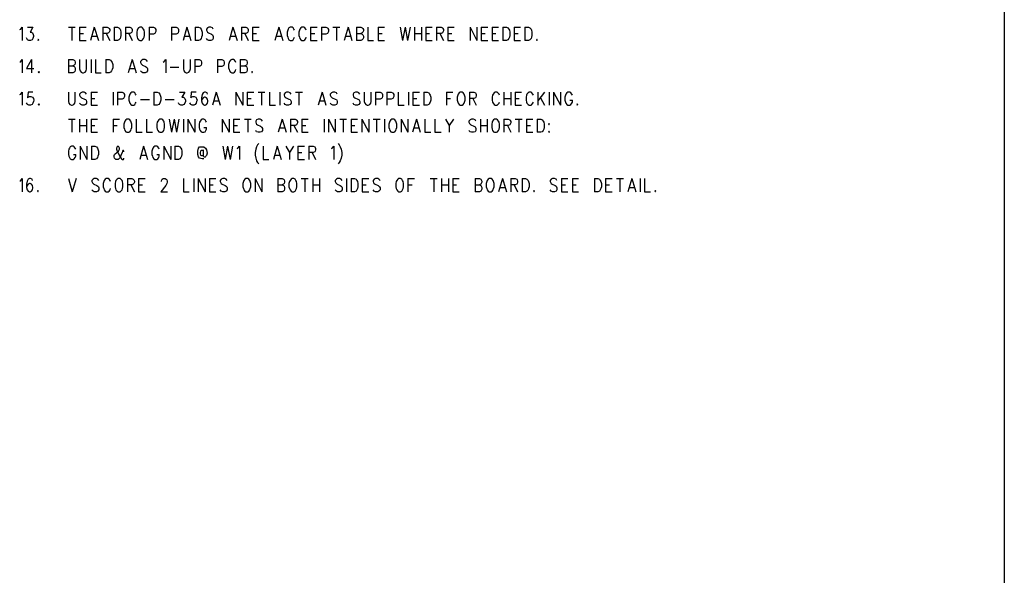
# Model space of a CAD drawing. Extents: x 11.9 to 28.1, y 10.8 to 21.2.
# Tile 16 of 29: x 23.5 to 28.1, y 13.4 to 15.9. Entities that reach past the tile are written whole.
import ezdxf

# ---------------------------------------------------------------- set-up
doc = ezdxf.new("R2010")
doc.units = 0
doc.header["$MEASUREMENT"] = 0
doc.layers.add('LAYNR1', color=2, linetype='Continuous')

msp = doc.modelspace()

# ---------------------------------------------------------------- linework, layer by layer
at = {"layer": 'LAYNR1', "color": 7}
for points in [[(28.093, 21.199), (28.093, 10.799)], [(23.541, 15.889), (23.546, 15.891), (23.552, 15.9), (23.552, 15.839)], [(23.577, 15.9), (23.602, 15.9), (23.589, 15.877), (23.596, 15.877), (23.6, 15.874), (23.602, 15.871), (23.605, 15.862)], [(23.766, 15.9), (23.798, 15.9)], [(23.782, 15.9), (23.782, 15.839)], [(23.818, 15.9), (23.818, 15.839)], [(23.818, 15.9), (23.848, 15.9)], [(23.886, 15.9), (23.868, 15.839)], [(23.886, 15.9), (23.905, 15.839)], [(23.925, 15.9), (23.925, 15.839)], [(23.925, 15.9), (23.946, 15.9), (23.952, 15.897), (23.955, 15.894), (23.957, 15.889), (23.957, 15.883), (23.955, 15.877), (23.952, 15.874), (23.946, 15.871), (23.925, 15.871)], [(23.977, 15.9), (23.977, 15.839)], [(23.977, 15.9), (23.993, 15.9), (24, 15.897), (24.005, 15.891), (24.007, 15.886)], [(24.03, 15.9), (24.03, 15.839)], [(24.03, 15.9), (24.05, 15.9), (24.057, 15.897), (24.059, 15.894), (24.061, 15.889), (24.061, 15.883), (24.059, 15.877), (24.057, 15.874), (24.05, 15.871), (24.03, 15.871)], [(24.096, 15.9), (24.091, 15.897), (24.086, 15.891), (24.084, 15.886)], [(24.116, 15.886), (24.114, 15.891), (24.109, 15.897), (24.105, 15.9), (24.096, 15.9)], [(24.139, 15.9), (24.139, 15.839)], [(24.139, 15.9), (24.159, 15.9), (24.166, 15.897), (24.168, 15.894), (24.171, 15.889), (24.171, 15.88), (24.168, 15.874), (24.166, 15.871), (24.159, 15.868), (24.139, 15.868)], [(24.243, 15.9), (24.243, 15.839)], [(24.243, 15.9), (24.264, 15.9), (24.271, 15.897), (24.273, 15.894), (24.275, 15.889), (24.275, 15.88), (24.273, 15.874), (24.271, 15.871), (24.264, 15.868), (24.243, 15.868)], [(24.314, 15.9), (24.296, 15.839)], [(24.314, 15.9), (24.332, 15.839)], [(24.352, 15.9), (24.352, 15.839)], [(24.352, 15.9), (24.368, 15.9), (24.375, 15.897), (24.38, 15.891), (24.382, 15.886)], [(24.436, 15.891), (24.432, 15.897), (24.425, 15.9), (24.416, 15.9), (24.409, 15.897), (24.405, 15.891), (24.405, 15.886)], [(24.527, 15.9), (24.509, 15.839)], [(24.527, 15.9), (24.546, 15.839)], [(24.566, 15.9), (24.566, 15.839)], [(24.566, 15.9), (24.586, 15.9), (24.593, 15.897), (24.596, 15.894), (24.598, 15.889), (24.598, 15.883), (24.596, 15.877), (24.593, 15.874), (24.586, 15.871), (24.566, 15.871)], [(24.618, 15.9), (24.618, 15.839)], [(24.618, 15.9), (24.648, 15.9)], [(24.739, 15.9), (24.721, 15.839)], [(24.739, 15.9), (24.757, 15.839)], [(24.811, 15.886), (24.809, 15.891), (24.805, 15.897), (24.8, 15.9), (24.791, 15.9), (24.786, 15.897), (24.782, 15.891), (24.78, 15.886)], [(24.866, 15.886), (24.864, 15.891), (24.859, 15.897), (24.855, 15.9), (24.846, 15.9), (24.841, 15.897), (24.836, 15.891), (24.834, 15.886)], [(24.886, 15.9), (24.886, 15.839)], [(24.886, 15.9), (24.916, 15.9)], [(24.936, 15.9), (24.936, 15.839)], [(24.936, 15.9), (24.957, 15.9), (24.964, 15.897), (24.966, 15.894), (24.968, 15.889), (24.968, 15.88), (24.966, 15.874), (24.964, 15.871), (24.957, 15.868), (24.936, 15.868)], [(24.989, 15.9), (25.021, 15.9)], [(25.005, 15.9), (25.005, 15.839)], [(25.059, 15.9), (25.041, 15.839)], [(25.059, 15.9), (25.077, 15.839)], [(25.098, 15.9), (25.098, 15.839)], [(25.098, 15.9), (25.118, 15.9), (25.125, 15.897), (25.127, 15.894), (25.13, 15.889), (25.13, 15.883), (25.127, 15.877), (25.125, 15.874), (25.118, 15.871)], [(25.15, 15.9), (25.15, 15.839)], [(25.198, 15.9), (25.198, 15.839)], [(25.198, 15.9), (25.227, 15.9)], [(25.3, 15.9), (25.311, 15.839)], [(25.323, 15.9), (25.311, 15.839)], [(25.323, 15.9), (25.334, 15.839)], [(25.346, 15.9), (25.334, 15.839)], [(25.366, 15.9), (25.366, 15.839)], [(25.398, 15.9), (25.398, 15.839)], [(25.418, 15.9), (25.418, 15.839)], [(25.418, 15.9), (25.448, 15.9)], [(25.468, 15.9), (25.468, 15.839)], [(25.468, 15.9), (25.489, 15.9), (25.496, 15.897), (25.498, 15.894), (25.5, 15.889), (25.5, 15.883), (25.498, 15.877), (25.496, 15.874), (25.489, 15.871), (25.468, 15.871)], [(25.521, 15.9), (25.521, 15.839)], [(25.521, 15.9), (25.55, 15.9)], [(25.623, 15.9), (25.623, 15.839)], [(25.623, 15.9), (25.655, 15.839)], [(25.655, 15.9), (25.655, 15.839)], [(25.675, 15.9), (25.675, 15.839)], [(25.675, 15.9), (25.705, 15.9)], [(25.725, 15.9), (25.725, 15.839)], [(25.725, 15.9), (25.755, 15.9)], [(25.775, 15.9), (25.775, 15.839)], [(25.775, 15.9), (25.791, 15.9), (25.798, 15.897), (25.802, 15.891), (25.805, 15.886)], [(25.827, 15.9), (25.827, 15.839)], [(25.827, 15.9), (25.857, 15.9)], [(25.877, 15.9), (25.877, 15.839)], [(25.877, 15.9), (25.893, 15.9), (25.9, 15.897), (25.905, 15.891), (25.907, 15.886)], [(23.584, 15.839), (23.577, 15.842), (23.575, 15.845), (23.573, 15.851)], [(23.605, 15.862), (23.605, 15.857), (23.602, 15.848), (23.598, 15.842), (23.591, 15.839)], [(23.627, 15.845), (23.625, 15.842), (23.627, 15.839)], [(23.627, 15.839), (23.63, 15.842), (23.627, 15.845)], [(23.818, 15.871), (23.836, 15.871)], [(23.875, 15.859), (23.898, 15.859)], [(23.941, 15.871), (23.957, 15.839)], [(24.009, 15.862), (24.007, 15.854), (24.005, 15.848), (24, 15.842), (23.993, 15.839)], [(24.007, 15.886), (24.009, 15.877), (24.009, 15.862)], [(24.046, 15.871), (24.061, 15.839)], [(24.084, 15.886), (24.082, 15.877), (24.082, 15.862)], [(24.082, 15.862), (24.084, 15.854), (24.086, 15.848), (24.091, 15.842), (24.096, 15.839)], [(24.105, 15.839), (24.109, 15.842), (24.114, 15.848), (24.116, 15.854), (24.118, 15.862)], [(24.118, 15.862), (24.118, 15.877), (24.116, 15.886)], [(24.302, 15.859), (24.325, 15.859)], [(24.384, 15.862), (24.382, 15.854), (24.38, 15.848), (24.375, 15.842), (24.368, 15.839)], [(24.382, 15.886), (24.384, 15.877), (24.384, 15.862)], [(24.405, 15.886), (24.407, 15.88), (24.409, 15.877), (24.414, 15.874), (24.427, 15.868), (24.432, 15.865), (24.434, 15.862)], [(24.416, 15.839), (24.409, 15.842), (24.405, 15.848)], [(24.434, 15.862), (24.436, 15.857), (24.436, 15.848), (24.432, 15.842), (24.425, 15.839)], [(24.516, 15.859), (24.539, 15.859)], [(24.582, 15.871), (24.598, 15.839)], [(24.618, 15.871), (24.636, 15.871)], [(24.727, 15.859), (24.75, 15.859)], [(24.78, 15.886), (24.777, 15.877), (24.777, 15.862)], [(24.777, 15.862), (24.78, 15.854), (24.782, 15.848), (24.786, 15.842), (24.791, 15.839)], [(24.8, 15.839), (24.805, 15.842), (24.809, 15.848), (24.811, 15.854)], [(24.834, 15.886), (24.832, 15.877), (24.832, 15.862)], [(24.832, 15.862), (24.834, 15.854), (24.836, 15.848), (24.841, 15.842), (24.846, 15.839)], [(24.855, 15.839), (24.859, 15.842), (24.864, 15.848), (24.866, 15.854)], [(24.886, 15.871), (24.905, 15.871)], [(25.048, 15.859), (25.071, 15.859)], [(25.098, 15.871), (25.118, 15.871), (25.125, 15.868), (25.127, 15.865), (25.13, 15.859), (25.13, 15.851), (25.127, 15.845), (25.125, 15.842), (25.118, 15.839)], [(25.198, 15.871), (25.216, 15.871)], [(25.366, 15.871), (25.398, 15.871)], [(25.418, 15.871), (25.436, 15.871)], [(25.484, 15.871), (25.5, 15.839)], [(25.521, 15.871), (25.539, 15.871)], [(25.675, 15.871), (25.693, 15.871)], [(25.725, 15.871), (25.743, 15.871)], [(25.807, 15.862), (25.805, 15.854), (25.802, 15.848), (25.798, 15.842), (25.791, 15.839)], [(25.805, 15.886), (25.807, 15.877), (25.807, 15.862)], [(25.827, 15.871), (25.846, 15.871)], [(25.909, 15.862), (25.907, 15.854), (25.905, 15.848), (25.9, 15.842), (25.893, 15.839)], [(25.907, 15.886), (25.909, 15.877), (25.909, 15.862)], [(25.932, 15.845), (25.93, 15.842), (25.932, 15.839)], [(25.932, 15.839), (25.934, 15.842), (25.932, 15.845)], [(23.591, 15.839), (23.584, 15.839)], [(23.818, 15.839), (23.848, 15.839)], [(23.993, 15.839), (23.977, 15.839)], [(24.096, 15.839), (24.105, 15.839)], [(24.368, 15.839), (24.352, 15.839)], [(24.425, 15.839), (24.416, 15.839)], [(24.618, 15.839), (24.648, 15.839)], [(24.791, 15.839), (24.8, 15.839)], [(24.846, 15.839), (24.855, 15.839)], [(24.886, 15.839), (24.916, 15.839)], [(25.118, 15.839), (25.098, 15.839)], [(25.15, 15.839), (25.177, 15.839)], [(25.198, 15.839), (25.227, 15.839)], [(25.418, 15.839), (25.448, 15.839)], [(25.521, 15.839), (25.55, 15.839)], [(25.675, 15.839), (25.705, 15.839)], [(25.725, 15.839), (25.755, 15.839)], [(25.791, 15.839), (25.775, 15.839)], [(25.827, 15.839), (25.857, 15.839)], [(25.893, 15.839), (25.877, 15.839)], [(23.541, 15.739), (23.546, 15.741), (23.552, 15.75), (23.552, 15.689)], [(23.596, 15.75), (23.573, 15.709), (23.607, 15.709)], [(23.596, 15.75), (23.596, 15.689)], [(23.766, 15.75), (23.766, 15.689)], [(23.766, 15.75), (23.786, 15.75), (23.793, 15.747), (23.796, 15.744), (23.798, 15.739), (23.798, 15.733), (23.796, 15.727), (23.793, 15.724), (23.786, 15.721)], [(23.818, 15.75), (23.818, 15.707), (23.821, 15.698), (23.825, 15.692), (23.832, 15.689)], [(23.836, 15.689), (23.843, 15.692), (23.848, 15.698), (23.85, 15.707), (23.85, 15.75)], [(23.871, 15.75), (23.871, 15.689)], [(23.891, 15.75), (23.891, 15.689)], [(23.939, 15.75), (23.939, 15.689)], [(23.939, 15.75), (23.955, 15.75), (23.961, 15.747), (23.966, 15.741), (23.968, 15.736)], [(24.061, 15.75), (24.043, 15.689)], [(24.061, 15.75), (24.08, 15.689)], [(24.132, 15.741), (24.127, 15.747), (24.121, 15.75), (24.111, 15.75), (24.105, 15.747), (24.1, 15.741), (24.1, 15.736)], [(24.205, 15.739), (24.209, 15.741), (24.216, 15.75), (24.216, 15.689)], [(24.298, 15.75), (24.298, 15.707), (24.3, 15.698), (24.305, 15.692), (24.311, 15.689)], [(24.316, 15.689), (24.323, 15.692), (24.327, 15.698), (24.33, 15.707), (24.33, 15.75)], [(24.35, 15.75), (24.35, 15.689)], [(24.35, 15.75), (24.371, 15.75), (24.377, 15.747), (24.38, 15.744), (24.382, 15.739), (24.382, 15.73), (24.38, 15.724), (24.377, 15.721), (24.371, 15.718), (24.35, 15.718)], [(24.455, 15.75), (24.455, 15.689)], [(24.455, 15.75), (24.475, 15.75), (24.482, 15.747), (24.484, 15.744), (24.486, 15.739), (24.486, 15.73), (24.484, 15.724), (24.482, 15.721), (24.475, 15.718), (24.455, 15.718)], [(24.541, 15.736), (24.539, 15.741), (24.534, 15.747), (24.53, 15.75), (24.521, 15.75), (24.516, 15.747), (24.511, 15.741), (24.509, 15.736)], [(24.561, 15.75), (24.561, 15.689)], [(24.561, 15.75), (24.582, 15.75), (24.589, 15.747), (24.591, 15.744), (24.593, 15.739), (24.593, 15.733), (24.591, 15.727), (24.589, 15.724), (24.582, 15.721)], [(23.766, 15.721), (23.786, 15.721), (23.793, 15.718), (23.796, 15.715), (23.798, 15.709), (23.798, 15.701), (23.796, 15.695), (23.793, 15.692), (23.786, 15.689)], [(23.971, 15.712), (23.968, 15.704), (23.966, 15.698), (23.961, 15.692), (23.955, 15.689)], [(23.968, 15.736), (23.971, 15.727), (23.971, 15.712)], [(24.05, 15.709), (24.073, 15.709)], [(24.1, 15.736), (24.102, 15.73), (24.105, 15.727), (24.109, 15.724), (24.123, 15.718), (24.127, 15.715), (24.13, 15.712)], [(24.13, 15.712), (24.132, 15.707), (24.132, 15.698), (24.127, 15.692), (24.121, 15.689)], [(24.236, 15.715), (24.277, 15.715)], [(24.509, 15.736), (24.507, 15.727), (24.507, 15.712)], [(24.507, 15.712), (24.509, 15.704), (24.511, 15.698), (24.516, 15.692), (24.521, 15.689)], [(24.561, 15.721), (24.582, 15.721), (24.589, 15.718), (24.591, 15.715), (24.593, 15.709), (24.593, 15.701), (24.591, 15.695), (24.589, 15.692), (24.582, 15.689)], [(23.63, 15.695), (23.627, 15.692), (23.63, 15.689)], [(23.63, 15.689), (23.632, 15.692), (23.63, 15.695)], [(23.786, 15.689), (23.766, 15.689)], [(23.832, 15.689), (23.836, 15.689)], [(23.891, 15.689), (23.918, 15.689)], [(23.955, 15.689), (23.939, 15.689)], [(24.111, 15.689), (24.105, 15.692), (24.1, 15.698)], [(24.121, 15.689), (24.111, 15.689)], [(24.311, 15.689), (24.316, 15.689)], [(24.521, 15.689), (24.53, 15.689)], [(24.53, 15.689), (24.534, 15.692), (24.539, 15.698), (24.541, 15.704)], [(24.582, 15.689), (24.561, 15.689)], [(24.616, 15.695), (24.614, 15.692), (24.616, 15.689)], [(24.616, 15.689), (24.618, 15.692), (24.616, 15.695)], [(23.541, 15.589), (23.546, 15.591), (23.552, 15.6), (23.552, 15.539)], [(23.602, 15.6), (23.58, 15.6), (23.577, 15.574), (23.58, 15.577), (23.586, 15.58), (23.593, 15.58), (23.6, 15.577), (23.605, 15.571), (23.607, 15.562)], [(23.766, 15.6), (23.766, 15.557), (23.768, 15.548), (23.773, 15.542), (23.78, 15.539)], [(23.784, 15.539), (23.791, 15.542), (23.796, 15.548), (23.798, 15.557), (23.798, 15.6)], [(23.85, 15.591), (23.846, 15.597), (23.839, 15.6), (23.83, 15.6), (23.823, 15.597), (23.818, 15.591), (23.818, 15.586)], [(23.818, 15.586), (23.821, 15.58), (23.823, 15.577), (23.827, 15.574), (23.841, 15.568), (23.846, 15.565), (23.848, 15.562)], [(23.871, 15.6), (23.871, 15.539)], [(23.871, 15.6), (23.9, 15.6)], [(23.871, 15.571), (23.889, 15.571)], [(23.973, 15.6), (23.973, 15.539)], [(23.993, 15.6), (23.993, 15.539)], [(23.993, 15.6), (24.014, 15.6), (24.021, 15.597), (24.023, 15.594), (24.025, 15.589), (24.025, 15.58), (24.023, 15.574), (24.021, 15.571), (24.014, 15.568), (23.993, 15.568)], [(24.048, 15.586), (24.046, 15.577), (24.046, 15.562)], [(24.08, 15.586), (24.077, 15.591), (24.073, 15.597), (24.068, 15.6), (24.059, 15.6), (24.055, 15.597), (24.05, 15.591), (24.048, 15.586)], [(24.161, 15.6), (24.161, 15.539)], [(24.161, 15.6), (24.177, 15.6), (24.184, 15.597), (24.189, 15.591), (24.191, 15.586)], [(24.191, 15.586), (24.193, 15.577), (24.193, 15.562)], [(24.28, 15.6), (24.305, 15.6), (24.291, 15.577), (24.298, 15.577), (24.302, 15.574), (24.305, 15.571), (24.307, 15.562)], [(24.357, 15.6), (24.334, 15.6), (24.332, 15.574), (24.334, 15.577), (24.341, 15.58), (24.348, 15.58), (24.355, 15.577), (24.359, 15.571), (24.361, 15.562)], [(24.409, 15.591), (24.407, 15.597), (24.4, 15.6), (24.396, 15.6), (24.389, 15.597), (24.384, 15.589), (24.382, 15.574), (24.382, 15.559), (24.384, 15.548), (24.389, 15.542), (24.396, 15.539)], [(24.398, 15.539), (24.405, 15.542), (24.409, 15.548), (24.411, 15.557), (24.411, 15.559), (24.409, 15.568), (24.405, 15.574), (24.398, 15.577), (24.396, 15.577), (24.389, 15.574), (24.384, 15.568), (24.382, 15.559)], [(24.45, 15.6), (24.432, 15.539)], [(24.45, 15.6), (24.468, 15.539)], [(24.541, 15.6), (24.541, 15.539)], [(24.541, 15.6), (24.573, 15.539)], [(24.573, 15.6), (24.573, 15.539)], [(24.593, 15.6), (24.593, 15.539)], [(24.593, 15.6), (24.623, 15.6)], [(24.593, 15.571), (24.611, 15.571)], [(24.643, 15.6), (24.675, 15.6)], [(24.659, 15.6), (24.659, 15.539)], [(24.696, 15.6), (24.696, 15.539)], [(24.743, 15.6), (24.743, 15.539)], [(24.796, 15.591), (24.791, 15.597), (24.784, 15.6), (24.775, 15.6), (24.768, 15.597), (24.764, 15.591), (24.764, 15.586)], [(24.764, 15.586), (24.766, 15.58), (24.768, 15.577), (24.773, 15.574), (24.786, 15.568), (24.791, 15.565), (24.793, 15.562)], [(24.816, 15.6), (24.848, 15.6)], [(24.832, 15.6), (24.832, 15.539)], [(24.939, 15.6), (24.921, 15.539)], [(24.939, 15.6), (24.957, 15.539)], [(25.009, 15.591), (25.005, 15.597), (24.998, 15.6), (24.989, 15.6), (24.982, 15.597), (24.977, 15.591), (24.977, 15.586)], [(24.977, 15.586), (24.98, 15.58), (24.982, 15.577), (24.986, 15.574), (25, 15.568), (25.005, 15.565), (25.007, 15.562)], [(25.114, 15.591), (25.109, 15.597), (25.102, 15.6), (25.093, 15.6), (25.086, 15.597), (25.082, 15.591), (25.082, 15.586)], [(25.082, 15.586), (25.084, 15.58), (25.086, 15.577), (25.091, 15.574), (25.105, 15.568), (25.109, 15.565), (25.111, 15.562)], [(25.134, 15.6), (25.134, 15.557), (25.136, 15.548), (25.141, 15.542), (25.148, 15.539)], [(25.152, 15.539), (25.159, 15.542), (25.164, 15.548), (25.166, 15.557), (25.166, 15.6)], [(25.186, 15.6), (25.186, 15.539)], [(25.186, 15.6), (25.207, 15.6), (25.214, 15.597), (25.216, 15.594), (25.218, 15.589), (25.218, 15.58), (25.216, 15.574), (25.214, 15.571), (25.207, 15.568), (25.186, 15.568)], [(25.239, 15.6), (25.239, 15.539)], [(25.239, 15.6), (25.259, 15.6), (25.266, 15.597), (25.268, 15.594), (25.271, 15.589), (25.271, 15.58), (25.268, 15.574), (25.266, 15.571), (25.259, 15.568), (25.239, 15.568)], [(25.291, 15.6), (25.291, 15.539)], [(25.339, 15.6), (25.339, 15.539)], [(25.359, 15.6), (25.359, 15.539)], [(25.359, 15.6), (25.389, 15.6)], [(25.359, 15.571), (25.377, 15.571)], [(25.409, 15.6), (25.409, 15.539)], [(25.409, 15.6), (25.425, 15.6), (25.432, 15.597), (25.436, 15.591), (25.439, 15.586)], [(25.439, 15.586), (25.441, 15.577), (25.441, 15.562)], [(25.514, 15.6), (25.514, 15.539)], [(25.514, 15.6), (25.543, 15.6)], [(25.514, 15.571), (25.532, 15.571)], [(25.566, 15.586), (25.564, 15.577), (25.564, 15.562)], [(25.577, 15.6), (25.573, 15.597), (25.568, 15.591), (25.566, 15.586)], [(25.598, 15.586), (25.596, 15.591), (25.591, 15.597), (25.586, 15.6), (25.577, 15.6)], [(25.6, 15.562), (25.6, 15.577), (25.598, 15.586)], [(25.621, 15.6), (25.621, 15.539)], [(25.621, 15.6), (25.641, 15.6), (25.648, 15.597), (25.65, 15.594), (25.652, 15.589), (25.652, 15.583), (25.65, 15.577), (25.648, 15.574), (25.641, 15.571), (25.621, 15.571)], [(25.636, 15.571), (25.652, 15.539)], [(25.727, 15.586), (25.725, 15.577), (25.725, 15.562)], [(25.759, 15.586), (25.757, 15.591), (25.752, 15.597), (25.748, 15.6), (25.739, 15.6), (25.734, 15.597), (25.73, 15.591), (25.727, 15.586)], [(25.78, 15.6), (25.78, 15.539)], [(25.78, 15.571), (25.811, 15.571)], [(25.811, 15.6), (25.811, 15.539)], [(25.832, 15.6), (25.832, 15.539)], [(25.832, 15.6), (25.861, 15.6)], [(25.832, 15.571), (25.85, 15.571)], [(25.884, 15.586), (25.882, 15.577), (25.882, 15.562)], [(25.916, 15.586), (25.914, 15.591), (25.909, 15.597), (25.905, 15.6), (25.896, 15.6), (25.891, 15.597), (25.886, 15.591), (25.884, 15.586)], [(25.936, 15.6), (25.936, 15.539)], [(25.968, 15.6), (25.936, 15.559)], [(25.948, 15.574), (25.968, 15.539)], [(25.989, 15.6), (25.989, 15.539)], [(26.009, 15.6), (26.009, 15.539)], [(26.009, 15.6), (26.041, 15.539)], [(26.041, 15.6), (26.041, 15.539)], [(26.064, 15.586), (26.061, 15.577), (26.061, 15.562)], [(26.096, 15.586), (26.093, 15.591), (26.089, 15.597), (26.084, 15.6), (26.075, 15.6), (26.071, 15.597), (26.066, 15.591), (26.064, 15.586)], [(23.584, 15.539), (23.577, 15.542), (23.575, 15.545), (23.573, 15.551)], [(23.591, 15.539), (23.584, 15.539)], [(23.607, 15.562), (23.605, 15.557), (23.602, 15.548), (23.598, 15.542), (23.591, 15.539)], [(23.63, 15.545), (23.627, 15.542), (23.63, 15.539)], [(23.63, 15.539), (23.632, 15.542), (23.63, 15.545)], [(23.78, 15.539), (23.784, 15.539)], [(23.83, 15.539), (23.823, 15.542), (23.818, 15.548)], [(23.839, 15.539), (23.83, 15.539)], [(23.848, 15.562), (23.85, 15.557), (23.85, 15.548), (23.846, 15.542), (23.839, 15.539)], [(23.871, 15.539), (23.9, 15.539)], [(24.046, 15.562), (24.048, 15.554), (24.05, 15.548), (24.055, 15.542), (24.059, 15.539)], [(24.059, 15.539), (24.068, 15.539)], [(24.068, 15.539), (24.073, 15.542), (24.077, 15.548), (24.08, 15.554)], [(24.1, 15.565), (24.141, 15.565)], [(24.177, 15.539), (24.161, 15.539)], [(24.193, 15.562), (24.191, 15.554), (24.189, 15.548), (24.184, 15.542), (24.177, 15.539)], [(24.214, 15.565), (24.255, 15.565)], [(24.286, 15.539), (24.28, 15.542), (24.277, 15.545), (24.275, 15.551)], [(24.293, 15.539), (24.286, 15.539)], [(24.307, 15.562), (24.307, 15.557), (24.305, 15.548), (24.3, 15.542), (24.293, 15.539)], [(24.339, 15.539), (24.332, 15.542), (24.33, 15.545), (24.327, 15.551)], [(24.346, 15.539), (24.339, 15.539)], [(24.361, 15.562), (24.359, 15.557), (24.357, 15.548), (24.352, 15.542), (24.346, 15.539)], [(24.396, 15.539), (24.398, 15.539)], [(24.439, 15.559), (24.461, 15.559)], [(24.593, 15.539), (24.623, 15.539)], [(24.696, 15.539), (24.723, 15.539)], [(24.775, 15.539), (24.768, 15.542), (24.764, 15.548)], [(24.784, 15.539), (24.775, 15.539)], [(24.793, 15.562), (24.796, 15.557), (24.796, 15.548), (24.791, 15.542), (24.784, 15.539)], [(24.927, 15.559), (24.95, 15.559)], [(24.989, 15.539), (24.982, 15.542), (24.977, 15.548)], [(24.998, 15.539), (24.989, 15.539)], [(25.007, 15.562), (25.009, 15.557), (25.009, 15.548), (25.005, 15.542), (24.998, 15.539)], [(25.093, 15.539), (25.086, 15.542), (25.082, 15.548)], [(25.102, 15.539), (25.093, 15.539)], [(25.111, 15.562), (25.114, 15.557), (25.114, 15.548), (25.109, 15.542), (25.102, 15.539)], [(25.148, 15.539), (25.152, 15.539)], [(25.291, 15.539), (25.318, 15.539)], [(25.359, 15.539), (25.389, 15.539)], [(25.425, 15.539), (25.409, 15.539)], [(25.441, 15.562), (25.439, 15.554), (25.436, 15.548), (25.432, 15.542), (25.425, 15.539)], [(25.564, 15.562), (25.566, 15.554), (25.568, 15.548), (25.573, 15.542), (25.577, 15.539)], [(25.577, 15.539), (25.586, 15.539)], [(25.586, 15.539), (25.591, 15.542), (25.596, 15.548), (25.598, 15.554), (25.6, 15.562)], [(25.725, 15.562), (25.727, 15.554), (25.73, 15.548), (25.734, 15.542), (25.739, 15.539)], [(25.739, 15.539), (25.748, 15.539)], [(25.748, 15.539), (25.752, 15.542), (25.757, 15.548), (25.759, 15.554)], [(25.832, 15.539), (25.861, 15.539)], [(25.882, 15.562), (25.884, 15.554), (25.886, 15.548), (25.891, 15.542), (25.896, 15.539)], [(25.896, 15.539), (25.905, 15.539)], [(25.905, 15.539), (25.909, 15.542), (25.914, 15.548), (25.916, 15.554)], [(26.061, 15.562), (26.064, 15.554), (26.066, 15.548), (26.071, 15.542), (26.075, 15.539)], [(26.075, 15.539), (26.084, 15.539)], [(26.084, 15.539), (26.089, 15.542), (26.093, 15.548), (26.096, 15.554), (26.096, 15.562)], [(26.084, 15.562), (26.096, 15.562)], [(26.118, 15.545), (26.116, 15.542), (26.118, 15.539)], [(26.118, 15.539), (26.121, 15.542), (26.118, 15.545)], [(23.766, 15.475), (23.798, 15.475)], [(23.782, 15.475), (23.782, 15.414)], [(23.818, 15.475), (23.818, 15.414)], [(23.818, 15.446), (23.85, 15.446)], [(23.85, 15.475), (23.85, 15.414)], [(23.871, 15.475), (23.871, 15.414)], [(23.871, 15.475), (23.9, 15.475)], [(23.871, 15.446), (23.889, 15.446)], [(23.973, 15.475), (23.973, 15.414)], [(23.973, 15.475), (24.002, 15.475)], [(23.973, 15.446), (23.991, 15.446)], [(24.025, 15.461), (24.023, 15.452), (24.023, 15.437)], [(24.023, 15.437), (24.025, 15.429), (24.027, 15.423), (24.032, 15.417), (24.036, 15.414)], [(24.036, 15.475), (24.032, 15.472), (24.027, 15.466), (24.025, 15.461)], [(24.057, 15.461), (24.055, 15.466), (24.05, 15.472), (24.046, 15.475), (24.036, 15.475)], [(24.046, 15.414), (24.05, 15.417), (24.055, 15.423), (24.057, 15.429), (24.059, 15.437)], [(24.059, 15.437), (24.059, 15.452), (24.057, 15.461)], [(24.08, 15.475), (24.08, 15.414)], [(24.127, 15.475), (24.127, 15.414)], [(24.177, 15.461), (24.175, 15.452), (24.175, 15.437)], [(24.175, 15.437), (24.177, 15.429), (24.18, 15.423), (24.184, 15.417), (24.189, 15.414)], [(24.189, 15.475), (24.184, 15.472), (24.18, 15.466), (24.177, 15.461)], [(24.209, 15.461), (24.207, 15.466), (24.202, 15.472), (24.198, 15.475), (24.189, 15.475)], [(24.198, 15.414), (24.202, 15.417), (24.207, 15.423), (24.209, 15.429), (24.211, 15.437)], [(24.211, 15.437), (24.211, 15.452), (24.209, 15.461)], [(24.232, 15.475), (24.243, 15.414)], [(24.255, 15.475), (24.243, 15.414)], [(24.255, 15.475), (24.266, 15.414)], [(24.277, 15.475), (24.266, 15.414)], [(24.298, 15.475), (24.298, 15.414)], [(24.318, 15.475), (24.318, 15.414)], [(24.318, 15.475), (24.35, 15.414)], [(24.35, 15.475), (24.35, 15.414)], [(24.373, 15.461), (24.371, 15.452), (24.371, 15.437)], [(24.371, 15.437), (24.373, 15.429), (24.375, 15.423), (24.38, 15.417), (24.384, 15.414)], [(24.405, 15.461), (24.402, 15.466), (24.398, 15.472), (24.393, 15.475), (24.384, 15.475), (24.38, 15.472), (24.375, 15.466), (24.373, 15.461)], [(24.393, 15.414), (24.398, 15.417), (24.402, 15.423), (24.405, 15.429), (24.405, 15.437)], [(24.393, 15.437), (24.405, 15.437)], [(24.477, 15.475), (24.477, 15.414)], [(24.477, 15.475), (24.509, 15.414)], [(24.509, 15.475), (24.509, 15.414)], [(24.53, 15.475), (24.53, 15.414)], [(24.53, 15.475), (24.559, 15.475)], [(24.53, 15.446), (24.548, 15.446)], [(24.58, 15.475), (24.611, 15.475)], [(24.596, 15.475), (24.596, 15.414)], [(24.664, 15.466), (24.659, 15.472), (24.652, 15.475), (24.643, 15.475), (24.636, 15.472), (24.632, 15.466), (24.632, 15.461)], [(24.632, 15.461), (24.634, 15.455), (24.636, 15.452), (24.641, 15.449), (24.655, 15.443), (24.659, 15.44), (24.661, 15.437)], [(24.661, 15.437), (24.664, 15.432), (24.664, 15.423), (24.659, 15.417), (24.652, 15.414)], [(24.755, 15.475), (24.736, 15.414)], [(24.743, 15.434), (24.766, 15.434)], [(24.755, 15.475), (24.773, 15.414)], [(24.793, 15.475), (24.793, 15.414)], [(24.793, 15.475), (24.814, 15.475), (24.821, 15.472), (24.823, 15.469), (24.825, 15.464), (24.825, 15.458), (24.823, 15.452), (24.821, 15.449), (24.814, 15.446), (24.793, 15.446)], [(24.809, 15.446), (24.825, 15.414)], [(24.846, 15.475), (24.846, 15.414)], [(24.846, 15.475), (24.875, 15.475)], [(24.846, 15.446), (24.864, 15.446)], [(24.948, 15.475), (24.948, 15.414)], [(24.968, 15.475), (24.968, 15.414)], [(24.968, 15.475), (25, 15.414)], [(25, 15.475), (25, 15.414)], [(25.021, 15.475), (25.052, 15.475)], [(25.036, 15.475), (25.036, 15.414)], [(25.073, 15.475), (25.073, 15.414)], [(25.073, 15.475), (25.102, 15.475)], [(25.073, 15.446), (25.091, 15.446)], [(25.123, 15.475), (25.123, 15.414)], [(25.123, 15.475), (25.155, 15.414)], [(25.155, 15.475), (25.155, 15.414)], [(25.175, 15.475), (25.207, 15.475)], [(25.191, 15.475), (25.191, 15.414)], [(25.227, 15.475), (25.227, 15.414)], [(25.25, 15.461), (25.248, 15.452), (25.248, 15.437)], [(25.248, 15.437), (25.25, 15.429), (25.252, 15.423), (25.257, 15.417), (25.261, 15.414)], [(25.261, 15.475), (25.257, 15.472), (25.252, 15.466), (25.25, 15.461)], [(25.282, 15.461), (25.28, 15.466), (25.275, 15.472), (25.271, 15.475), (25.261, 15.475)], [(25.271, 15.414), (25.275, 15.417), (25.28, 15.423), (25.282, 15.429), (25.284, 15.437)], [(25.284, 15.437), (25.284, 15.452), (25.282, 15.461)], [(25.305, 15.475), (25.305, 15.414)], [(25.305, 15.475), (25.336, 15.414)], [(25.336, 15.475), (25.336, 15.414)], [(25.375, 15.475), (25.357, 15.414)], [(25.364, 15.434), (25.386, 15.434)], [(25.375, 15.475), (25.393, 15.414)], [(25.414, 15.475), (25.414, 15.414)], [(25.461, 15.475), (25.461, 15.414)], [(25.509, 15.475), (25.527, 15.446), (25.527, 15.414)], [(25.546, 15.475), (25.527, 15.446)], [(25.65, 15.466), (25.646, 15.472), (25.639, 15.475), (25.63, 15.475), (25.623, 15.472), (25.618, 15.466), (25.618, 15.461)], [(25.618, 15.461), (25.621, 15.455), (25.623, 15.452), (25.627, 15.449), (25.641, 15.443), (25.646, 15.44), (25.648, 15.437)], [(25.648, 15.437), (25.65, 15.432), (25.65, 15.423), (25.646, 15.417), (25.639, 15.414)], [(25.671, 15.475), (25.671, 15.414)], [(25.671, 15.446), (25.702, 15.446)], [(25.702, 15.475), (25.702, 15.414)], [(25.725, 15.461), (25.723, 15.452), (25.723, 15.437)], [(25.723, 15.437), (25.725, 15.429), (25.727, 15.423), (25.732, 15.417), (25.736, 15.414)], [(25.736, 15.475), (25.732, 15.472), (25.727, 15.466), (25.725, 15.461)], [(25.757, 15.461), (25.755, 15.466), (25.75, 15.472), (25.746, 15.475), (25.736, 15.475)], [(25.746, 15.414), (25.75, 15.417), (25.755, 15.423), (25.757, 15.429), (25.759, 15.437)], [(25.759, 15.437), (25.759, 15.452), (25.757, 15.461)], [(25.78, 15.475), (25.78, 15.414)], [(25.78, 15.475), (25.8, 15.475), (25.807, 15.472), (25.809, 15.469), (25.811, 15.464), (25.811, 15.458), (25.809, 15.452), (25.807, 15.449), (25.8, 15.446), (25.78, 15.446)], [(25.796, 15.446), (25.811, 15.414)], [(25.832, 15.475), (25.864, 15.475)], [(25.848, 15.475), (25.848, 15.414)], [(25.884, 15.475), (25.884, 15.414)], [(25.884, 15.475), (25.914, 15.475)], [(25.884, 15.446), (25.902, 15.446)], [(25.934, 15.475), (25.934, 15.414)], [(25.934, 15.475), (25.95, 15.475), (25.957, 15.472), (25.961, 15.466), (25.964, 15.461)], [(25.966, 15.437), (25.964, 15.429), (25.961, 15.423), (25.957, 15.417), (25.95, 15.414)], [(25.964, 15.461), (25.966, 15.452), (25.966, 15.437)], [(23.871, 15.414), (23.9, 15.414)], [(24.036, 15.414), (24.046, 15.414)], [(24.08, 15.414), (24.107, 15.414)], [(24.127, 15.414), (24.155, 15.414)], [(24.189, 15.414), (24.198, 15.414)], [(24.384, 15.414), (24.393, 15.414)], [(24.53, 15.414), (24.559, 15.414)], [(24.643, 15.414), (24.636, 15.417), (24.632, 15.423)], [(24.652, 15.414), (24.643, 15.414)], [(24.846, 15.414), (24.875, 15.414)], [(25.073, 15.414), (25.102, 15.414)], [(25.261, 15.414), (25.271, 15.414)], [(25.414, 15.414), (25.441, 15.414)], [(25.461, 15.414), (25.489, 15.414)], [(25.63, 15.414), (25.623, 15.417), (25.618, 15.423)], [(25.639, 15.414), (25.63, 15.414)], [(25.736, 15.414), (25.746, 15.414)], [(25.884, 15.414), (25.914, 15.414)], [(25.95, 15.414), (25.934, 15.414)], [(25.989, 15.42), (25.986, 15.417), (25.989, 15.414)], [(25.989, 15.414), (25.991, 15.417), (25.989, 15.42)], [(23.8, 15.336), (23.798, 15.341), (23.793, 15.347), (23.789, 15.35), (23.78, 15.35), (23.775, 15.347), (23.771, 15.341), (23.768, 15.336)], [(23.821, 15.35), (23.821, 15.289)], [(23.821, 15.35), (23.852, 15.289)], [(23.852, 15.35), (23.852, 15.289)], [(23.873, 15.35), (23.873, 15.289)], [(23.873, 15.35), (23.889, 15.35), (23.896, 15.347), (23.9, 15.341), (23.902, 15.336)], [(24.002, 15.336), (24.002, 15.341), (24, 15.347), (23.996, 15.35), (23.991, 15.347), (23.989, 15.341), (23.989, 15.336)], [(24.114, 15.35), (24.096, 15.289)], [(24.114, 15.35), (24.132, 15.289)], [(24.186, 15.336), (24.184, 15.341), (24.18, 15.347), (24.175, 15.35), (24.166, 15.35), (24.161, 15.347), (24.157, 15.341), (24.155, 15.336)], [(24.207, 15.35), (24.207, 15.289)], [(24.207, 15.35), (24.239, 15.289)], [(24.239, 15.35), (24.239, 15.289)], [(24.259, 15.35), (24.259, 15.289)], [(24.259, 15.35), (24.275, 15.35), (24.282, 15.347), (24.286, 15.341), (24.289, 15.336)], [(24.364, 15.312), (24.364, 15.327), (24.368, 15.341), (24.373, 15.347), (24.393, 15.347), (24.4, 15.341), (24.405, 15.333), (24.407, 15.318), (24.405, 15.307), (24.402, 15.304)], [(24.48, 15.35), (24.491, 15.289)], [(24.502, 15.35), (24.491, 15.289)], [(24.502, 15.35), (24.514, 15.289)], [(24.525, 15.35), (24.514, 15.289)], [(24.546, 15.339), (24.55, 15.341), (24.557, 15.35), (24.557, 15.289)], [(24.646, 15.362), (24.641, 15.356), (24.636, 15.347), (24.632, 15.336)], [(24.666, 15.35), (24.666, 15.289)], [(24.732, 15.35), (24.714, 15.289)], [(24.732, 15.35), (24.75, 15.289)], [(24.771, 15.35), (24.789, 15.321), (24.789, 15.289)], [(24.807, 15.35), (24.789, 15.321)], [(24.827, 15.35), (24.827, 15.289)], [(24.827, 15.35), (24.857, 15.35)], [(24.877, 15.35), (24.877, 15.289)], [(24.877, 15.35), (24.898, 15.35), (24.905, 15.347), (24.907, 15.344), (24.909, 15.339), (24.909, 15.333), (24.907, 15.327), (24.905, 15.324), (24.898, 15.321), (24.877, 15.321)], [(24.982, 15.339), (24.986, 15.341), (24.993, 15.35), (24.993, 15.289)], [(25.014, 15.362), (25.018, 15.356), (25.023, 15.347), (25.027, 15.336)], [(23.768, 15.336), (23.766, 15.327), (23.766, 15.312)], [(23.766, 15.312), (23.768, 15.304), (23.771, 15.298), (23.775, 15.292), (23.78, 15.289)], [(23.789, 15.289), (23.793, 15.292), (23.798, 15.298), (23.8, 15.304), (23.8, 15.312)], [(23.789, 15.312), (23.8, 15.312)], [(23.905, 15.312), (23.902, 15.304), (23.9, 15.298), (23.896, 15.292), (23.889, 15.289)], [(23.902, 15.336), (23.905, 15.327), (23.905, 15.312)], [(23.986, 15.289), (23.982, 15.292), (23.98, 15.295), (23.977, 15.301), (23.977, 15.307), (23.98, 15.312)], [(23.98, 15.312), (23.982, 15.315), (23.998, 15.327), (24, 15.33), (24.002, 15.336)], [(23.989, 15.336), (23.991, 15.327), (23.996, 15.318), (24.007, 15.298), (24.011, 15.292), (24.016, 15.289)], [(24.023, 15.324), (24.023, 15.327), (24.021, 15.33), (24.018, 15.33), (24.016, 15.327), (24.014, 15.321), (24.009, 15.307), (24.005, 15.298), (24, 15.292), (23.996, 15.289)], [(24.021, 15.289), (24.023, 15.292), (24.023, 15.295)], [(24.102, 15.309), (24.125, 15.309)], [(24.155, 15.336), (24.152, 15.327), (24.152, 15.312)], [(24.152, 15.312), (24.155, 15.304), (24.157, 15.298), (24.161, 15.292), (24.166, 15.289)], [(24.175, 15.289), (24.18, 15.292), (24.184, 15.298), (24.186, 15.304), (24.186, 15.312)], [(24.175, 15.312), (24.186, 15.312)], [(24.291, 15.312), (24.289, 15.304), (24.286, 15.298), (24.282, 15.292), (24.275, 15.289)], [(24.289, 15.336), (24.291, 15.327), (24.291, 15.312)], [(24.393, 15.292), (24.384, 15.292), (24.373, 15.295), (24.368, 15.301), (24.364, 15.312)], [(24.391, 15.327), (24.386, 15.33), (24.382, 15.33), (24.377, 15.327), (24.375, 15.321), (24.375, 15.315), (24.377, 15.309), (24.382, 15.307), (24.386, 15.307), (24.391, 15.309)], [(24.393, 15.301), (24.391, 15.304), (24.391, 15.333)], [(24.393, 15.301), (24.4, 15.301), (24.402, 15.304)], [(24.632, 15.336), (24.63, 15.321), (24.63, 15.309), (24.632, 15.295), (24.636, 15.283), (24.641, 15.275), (24.646, 15.269)], [(24.721, 15.309), (24.743, 15.309)], [(24.827, 15.321), (24.846, 15.321)], [(24.893, 15.321), (24.909, 15.289)], [(25.027, 15.336), (25.03, 15.321), (25.03, 15.309), (25.027, 15.295), (25.023, 15.283), (25.018, 15.275), (25.014, 15.269)], [(23.78, 15.289), (23.789, 15.289)], [(23.889, 15.289), (23.873, 15.289)], [(23.996, 15.289), (23.986, 15.289)], [(24.016, 15.289), (24.021, 15.289)], [(24.166, 15.289), (24.175, 15.289)], [(24.275, 15.289), (24.259, 15.289)], [(24.666, 15.289), (24.693, 15.289)], [(24.827, 15.289), (24.857, 15.289)], [(23.541, 15.189), (23.546, 15.191), (23.552, 15.2), (23.552, 15.139)], [(23.6, 15.191), (23.598, 15.197), (23.591, 15.2), (23.586, 15.2), (23.58, 15.197), (23.575, 15.189), (23.573, 15.174), (23.573, 15.159), (23.575, 15.148), (23.58, 15.142), (23.586, 15.139)], [(23.589, 15.139), (23.596, 15.142), (23.6, 15.148), (23.602, 15.157), (23.602, 15.159), (23.6, 15.168), (23.596, 15.174), (23.589, 15.177), (23.586, 15.177), (23.58, 15.174), (23.575, 15.168), (23.573, 15.159)], [(23.766, 15.2), (23.784, 15.139)], [(23.802, 15.2), (23.784, 15.139)], [(23.907, 15.191), (23.902, 15.197), (23.896, 15.2), (23.886, 15.2), (23.88, 15.197), (23.875, 15.191), (23.875, 15.186)], [(23.875, 15.186), (23.877, 15.18), (23.88, 15.177), (23.884, 15.174), (23.898, 15.168), (23.902, 15.165), (23.905, 15.162)], [(23.905, 15.162), (23.907, 15.157), (23.907, 15.148), (23.902, 15.142), (23.896, 15.139)], [(23.93, 15.186), (23.927, 15.177), (23.927, 15.162)], [(23.927, 15.162), (23.93, 15.154), (23.932, 15.148), (23.936, 15.142), (23.941, 15.139)], [(23.961, 15.186), (23.959, 15.191), (23.955, 15.197), (23.95, 15.2), (23.941, 15.2), (23.936, 15.197), (23.932, 15.191), (23.93, 15.186)], [(23.984, 15.186), (23.982, 15.177), (23.982, 15.162)], [(23.982, 15.162), (23.984, 15.154), (23.986, 15.148), (23.991, 15.142), (23.996, 15.139)], [(23.996, 15.2), (23.991, 15.197), (23.986, 15.191), (23.984, 15.186)], [(24.016, 15.186), (24.014, 15.191), (24.009, 15.197), (24.005, 15.2), (23.996, 15.2)], [(24.005, 15.139), (24.009, 15.142), (24.014, 15.148), (24.016, 15.154), (24.018, 15.162)], [(24.018, 15.162), (24.018, 15.177), (24.016, 15.186)], [(24.039, 15.2), (24.039, 15.139)], [(24.039, 15.2), (24.059, 15.2), (24.066, 15.197), (24.068, 15.194), (24.071, 15.189), (24.071, 15.183), (24.068, 15.177), (24.066, 15.174), (24.059, 15.171), (24.039, 15.171)], [(24.055, 15.171), (24.071, 15.139)], [(24.091, 15.2), (24.091, 15.139)], [(24.091, 15.2), (24.121, 15.2)], [(24.091, 15.171), (24.109, 15.171)], [(24.196, 15.186), (24.196, 15.189), (24.198, 15.194), (24.2, 15.197), (24.205, 15.2), (24.214, 15.2), (24.218, 15.197), (24.221, 15.194), (24.223, 15.189), (24.223, 15.183), (24.221, 15.177), (24.216, 15.168), (24.193, 15.139)], [(24.298, 15.2), (24.298, 15.139)], [(24.346, 15.2), (24.346, 15.139)], [(24.366, 15.2), (24.366, 15.139)], [(24.366, 15.2), (24.398, 15.139)], [(24.398, 15.2), (24.398, 15.139)], [(24.418, 15.2), (24.418, 15.139)], [(24.418, 15.2), (24.448, 15.2)], [(24.418, 15.171), (24.436, 15.171)], [(24.5, 15.191), (24.496, 15.197), (24.489, 15.2), (24.48, 15.2), (24.473, 15.197), (24.468, 15.191), (24.468, 15.186)], [(24.468, 15.186), (24.471, 15.18), (24.473, 15.177), (24.477, 15.174), (24.491, 15.168), (24.496, 15.165), (24.498, 15.162)], [(24.498, 15.162), (24.5, 15.157), (24.5, 15.148), (24.496, 15.142), (24.489, 15.139)], [(24.575, 15.186), (24.573, 15.177), (24.573, 15.162)], [(24.573, 15.162), (24.575, 15.154), (24.577, 15.148), (24.582, 15.142), (24.586, 15.139)], [(24.586, 15.2), (24.582, 15.197), (24.577, 15.191), (24.575, 15.186)], [(24.607, 15.186), (24.605, 15.191), (24.6, 15.197), (24.596, 15.2), (24.586, 15.2)], [(24.596, 15.139), (24.6, 15.142), (24.605, 15.148), (24.607, 15.154), (24.609, 15.162)], [(24.609, 15.162), (24.609, 15.177), (24.607, 15.186)], [(24.63, 15.2), (24.63, 15.139)], [(24.63, 15.2), (24.661, 15.139)], [(24.661, 15.2), (24.661, 15.139)], [(24.734, 15.2), (24.734, 15.139)], [(24.734, 15.2), (24.755, 15.2), (24.761, 15.197), (24.764, 15.194), (24.766, 15.189), (24.766, 15.183), (24.764, 15.177), (24.761, 15.174), (24.755, 15.171)], [(24.734, 15.171), (24.755, 15.171), (24.761, 15.168), (24.764, 15.165), (24.766, 15.159), (24.766, 15.151), (24.764, 15.145), (24.761, 15.142), (24.755, 15.139)], [(24.789, 15.186), (24.786, 15.177), (24.786, 15.162)], [(24.786, 15.162), (24.789, 15.154), (24.791, 15.148), (24.796, 15.142), (24.8, 15.139)], [(24.8, 15.2), (24.796, 15.197), (24.791, 15.191), (24.789, 15.186)], [(24.821, 15.186), (24.818, 15.191), (24.814, 15.197), (24.809, 15.2), (24.8, 15.2)], [(24.809, 15.139), (24.814, 15.142), (24.818, 15.148), (24.821, 15.154), (24.823, 15.162)], [(24.823, 15.162), (24.823, 15.177), (24.821, 15.186)], [(24.843, 15.2), (24.875, 15.2)], [(24.859, 15.2), (24.859, 15.139)], [(24.896, 15.2), (24.896, 15.139)], [(24.896, 15.171), (24.927, 15.171)], [(24.927, 15.2), (24.927, 15.139)], [(25.032, 15.191), (25.027, 15.197), (25.021, 15.2), (25.011, 15.2), (25.005, 15.197), (25, 15.191), (25, 15.186)], [(25, 15.186), (25.002, 15.18), (25.005, 15.177), (25.009, 15.174), (25.023, 15.168), (25.027, 15.165), (25.03, 15.162)], [(25.03, 15.162), (25.032, 15.157), (25.032, 15.148), (25.027, 15.142), (25.021, 15.139)], [(25.052, 15.2), (25.052, 15.139)], [(25.073, 15.2), (25.073, 15.139)], [(25.073, 15.2), (25.089, 15.2), (25.096, 15.197), (25.1, 15.191), (25.102, 15.186)], [(25.105, 15.162), (25.102, 15.154), (25.1, 15.148), (25.096, 15.142), (25.089, 15.139)], [(25.102, 15.186), (25.105, 15.177), (25.105, 15.162)], [(25.125, 15.2), (25.125, 15.139)], [(25.125, 15.2), (25.155, 15.2)], [(25.125, 15.171), (25.143, 15.171)], [(25.207, 15.191), (25.202, 15.197), (25.196, 15.2), (25.186, 15.2), (25.18, 15.197), (25.175, 15.191), (25.175, 15.186)], [(25.175, 15.186), (25.177, 15.18), (25.18, 15.177), (25.184, 15.174), (25.198, 15.168), (25.202, 15.165), (25.205, 15.162)], [(25.205, 15.162), (25.207, 15.157), (25.207, 15.148), (25.202, 15.142), (25.196, 15.139)], [(25.282, 15.186), (25.28, 15.177), (25.28, 15.162)], [(25.28, 15.162), (25.282, 15.154), (25.284, 15.148), (25.289, 15.142), (25.293, 15.139)], [(25.293, 15.2), (25.289, 15.197), (25.284, 15.191), (25.282, 15.186)], [(25.314, 15.186), (25.311, 15.191), (25.307, 15.197), (25.302, 15.2), (25.293, 15.2)], [(25.302, 15.139), (25.307, 15.142), (25.311, 15.148), (25.314, 15.154), (25.316, 15.162)], [(25.316, 15.162), (25.316, 15.177), (25.314, 15.186)], [(25.336, 15.2), (25.336, 15.139)], [(25.336, 15.2), (25.366, 15.2)], [(25.336, 15.171), (25.355, 15.171)], [(25.439, 15.2), (25.471, 15.2)], [(25.455, 15.2), (25.455, 15.139)], [(25.491, 15.2), (25.491, 15.139)], [(25.491, 15.171), (25.523, 15.171)], [(25.523, 15.2), (25.523, 15.139)], [(25.543, 15.2), (25.543, 15.139)], [(25.543, 15.2), (25.573, 15.2)], [(25.543, 15.171), (25.561, 15.171)], [(25.646, 15.2), (25.646, 15.139)], [(25.646, 15.2), (25.666, 15.2), (25.673, 15.197), (25.675, 15.194), (25.677, 15.189), (25.677, 15.183), (25.675, 15.177), (25.673, 15.174), (25.666, 15.171)], [(25.646, 15.171), (25.666, 15.171), (25.673, 15.168), (25.675, 15.165), (25.677, 15.159), (25.677, 15.151), (25.675, 15.145), (25.673, 15.142), (25.666, 15.139)], [(25.7, 15.186), (25.698, 15.177), (25.698, 15.162)], [(25.698, 15.162), (25.7, 15.154), (25.702, 15.148), (25.707, 15.142), (25.711, 15.139)], [(25.711, 15.2), (25.707, 15.197), (25.702, 15.191), (25.7, 15.186)], [(25.732, 15.186), (25.73, 15.191), (25.725, 15.197), (25.721, 15.2), (25.711, 15.2)], [(25.721, 15.139), (25.725, 15.142), (25.73, 15.148), (25.732, 15.154), (25.734, 15.162)], [(25.734, 15.162), (25.734, 15.177), (25.732, 15.186)], [(25.773, 15.2), (25.755, 15.139)], [(25.761, 15.159), (25.784, 15.159)], [(25.773, 15.2), (25.791, 15.139)], [(25.811, 15.2), (25.811, 15.139)], [(25.811, 15.2), (25.832, 15.2), (25.839, 15.197), (25.841, 15.194), (25.843, 15.189), (25.843, 15.183), (25.841, 15.177), (25.839, 15.174), (25.832, 15.171), (25.811, 15.171)], [(25.827, 15.171), (25.843, 15.139)], [(25.864, 15.2), (25.864, 15.139)], [(25.864, 15.2), (25.88, 15.2), (25.886, 15.197), (25.891, 15.191), (25.893, 15.186)], [(25.896, 15.162), (25.893, 15.154), (25.891, 15.148), (25.886, 15.142), (25.88, 15.139)], [(25.893, 15.186), (25.896, 15.177), (25.896, 15.162)], [(26.025, 15.191), (26.021, 15.197), (26.014, 15.2), (26.005, 15.2), (25.998, 15.197), (25.993, 15.191), (25.993, 15.186)], [(25.993, 15.186), (25.996, 15.18), (25.998, 15.177), (26.002, 15.174), (26.016, 15.168), (26.021, 15.165), (26.023, 15.162)], [(26.023, 15.162), (26.025, 15.157), (26.025, 15.148), (26.021, 15.142), (26.014, 15.139)], [(26.046, 15.2), (26.046, 15.139)], [(26.046, 15.2), (26.075, 15.2)], [(26.046, 15.171), (26.064, 15.171)], [(26.096, 15.2), (26.096, 15.139)], [(26.096, 15.2), (26.125, 15.2)], [(26.096, 15.171), (26.114, 15.171)], [(26.198, 15.2), (26.198, 15.139)], [(26.198, 15.2), (26.214, 15.2), (26.221, 15.197), (26.225, 15.191), (26.227, 15.186)], [(26.23, 15.162), (26.227, 15.154), (26.225, 15.148), (26.221, 15.142), (26.214, 15.139)], [(26.227, 15.186), (26.23, 15.177), (26.23, 15.162)], [(26.25, 15.2), (26.25, 15.139)], [(26.25, 15.2), (26.28, 15.2)], [(26.25, 15.171), (26.268, 15.171)], [(26.3, 15.2), (26.332, 15.2)], [(26.316, 15.2), (26.316, 15.139)], [(26.371, 15.2), (26.352, 15.139)], [(26.359, 15.159), (26.382, 15.159)], [(26.371, 15.2), (26.389, 15.139)], [(26.409, 15.2), (26.409, 15.139)], [(26.43, 15.2), (26.43, 15.139)], [(23.586, 15.139), (23.589, 15.139)], [(23.625, 15.145), (23.623, 15.142), (23.625, 15.139)], [(23.625, 15.139), (23.627, 15.142), (23.625, 15.145)], [(23.886, 15.139), (23.88, 15.142), (23.875, 15.148)], [(23.896, 15.139), (23.886, 15.139)], [(23.941, 15.139), (23.95, 15.139)], [(23.95, 15.139), (23.955, 15.142), (23.959, 15.148), (23.961, 15.154)], [(23.996, 15.139), (24.005, 15.139)], [(24.091, 15.139), (24.121, 15.139)], [(24.193, 15.139), (24.225, 15.139)], [(24.298, 15.139), (24.325, 15.139)], [(24.418, 15.139), (24.448, 15.139)], [(24.48, 15.139), (24.473, 15.142), (24.468, 15.148)], [(24.489, 15.139), (24.48, 15.139)], [(24.586, 15.139), (24.596, 15.139)], [(24.755, 15.139), (24.734, 15.139)], [(24.8, 15.139), (24.809, 15.139)], [(25.011, 15.139), (25.005, 15.142), (25, 15.148)], [(25.021, 15.139), (25.011, 15.139)], [(25.089, 15.139), (25.073, 15.139)], [(25.125, 15.139), (25.155, 15.139)], [(25.186, 15.139), (25.18, 15.142), (25.175, 15.148)], [(25.196, 15.139), (25.186, 15.139)], [(25.293, 15.139), (25.302, 15.139)], [(25.543, 15.139), (25.573, 15.139)], [(25.666, 15.139), (25.646, 15.139)], [(25.711, 15.139), (25.721, 15.139)], [(25.88, 15.139), (25.864, 15.139)], [(25.918, 15.145), (25.916, 15.142), (25.918, 15.139)], [(25.918, 15.139), (25.921, 15.142), (25.918, 15.145)], [(26.005, 15.139), (25.998, 15.142), (25.993, 15.148)], [(26.014, 15.139), (26.005, 15.139)], [(26.046, 15.139), (26.075, 15.139)], [(26.096, 15.139), (26.125, 15.139)], [(26.214, 15.139), (26.198, 15.139)], [(26.25, 15.139), (26.28, 15.139)], [(26.43, 15.139), (26.457, 15.139)], [(26.48, 15.145), (26.477, 15.142), (26.48, 15.139)], [(26.48, 15.139), (26.482, 15.142), (26.48, 15.145)]]:
    msp.add_lwpolyline(points, dxfattribs=at)
msp.add_lwpolyline([(25.989, 15.455), (25.986, 15.452), (25.989, 15.449), (25.991, 15.452), (25.989, 15.455)], close=True, dxfattribs=at)

doc.saveas('drawing.dxf')
